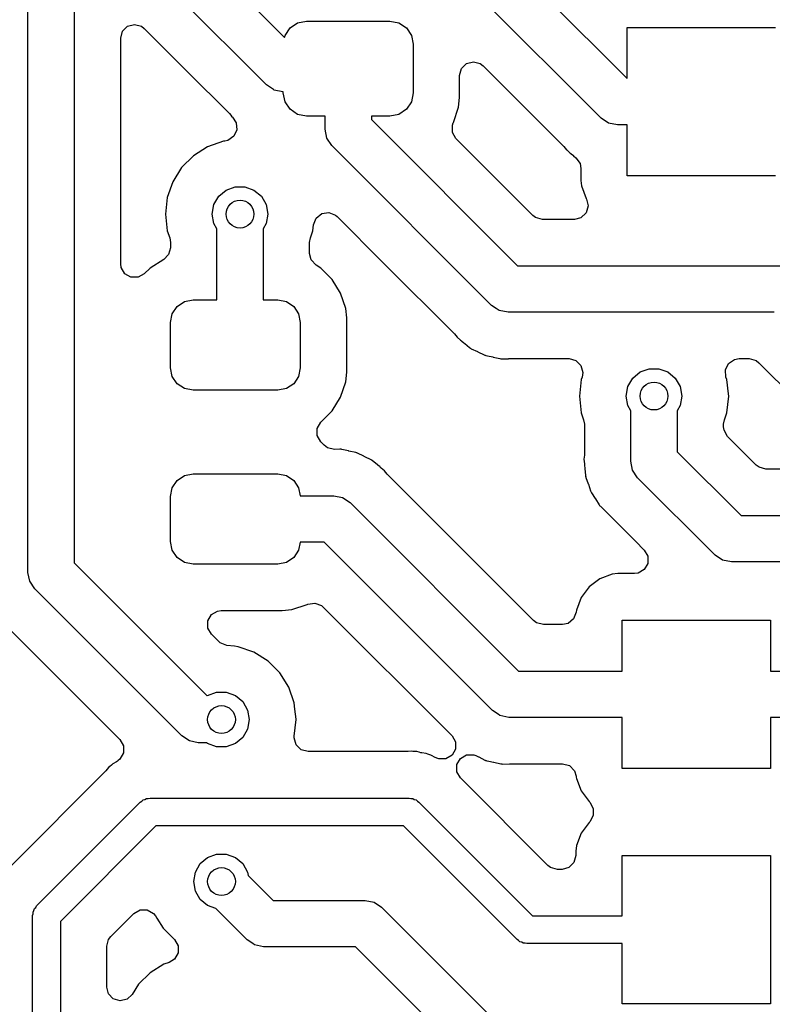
# Model space of a CAD drawing. Extents: x 44 to 146, y -87 to -25.
# Tile 35 of 40: x 108.42 to 116.54, y -46.32 to -35.7. Entities that reach past the tile are written whole.
import ezdxf

# ---------------------------------------------------------------- set-up
doc = ezdxf.new("R2010")
doc.units = 0
doc.layers.add('BLACK', color=7, linetype='CONTINUOUS')

msp = doc.modelspace()

# ---------------------------------------------------------------- linework, layer by layer
at = {"layer": 'BLACK', "linetype": 'CONTINUOUS'}
for p, q in [((108.5128, -41.6628), (108.5128, -29.9872)), ((109.0128, -30.090754), (109.0128, -41.559246)), ((112.865077, -34.228723), (114.974354, -36.338)), ((114.694023, -36.764777), (112.655427, -34.726181)), ((110.486, -35.100846), (111.281293, -35.89614)), ((111.08532, -36.407273), (110.059223, -35.381177)), ((109.533262, -35.828285), (109.5878, -35.773747)), ((109.5878, -35.773747), (109.6623, -35.753785)), ((109.6623, -35.753785), (109.7368, -35.773747)), ((109.7368, -35.773747), (109.767658, -35.797425)), ((111.340223, -35.791223), (111.421329, -35.73703)), ((111.421329, -35.73703), (111.517, -35.718)), ((111.517, -35.718), (112.417, -35.718)), ((112.417, -35.718), (112.512671, -35.73703)), ((112.512671, -35.73703), (112.593777, -35.791223)), ((109.5133, -35.902785), (109.533262, -35.828285)), ((109.767658, -35.797425), (110.226976, -36.256744)), ((111.281293, -35.89614), (111.28603, -35.872329)), ((111.28603, -35.872329), (111.340223, -35.791223)), ((112.593777, -35.791223), (112.64797, -35.872329)), ((112.64797, -35.872329), (112.667, -35.968)), ((114.977, -36.338), (114.977, -35.788)), ((114.977, -35.788), (116.577, -35.788)), ((109.5133, -38.336954), (109.5133, -35.902785)), ((112.667, -35.968), (112.667, -36.493)), ((113.187461, -36.231285), (113.241998, -36.176747)), ((113.241998, -36.176747), (113.316498, -36.156784)), ((113.316498, -36.156784), (113.390998, -36.176746)), ((113.390998, -36.176746), (113.421858, -36.200425)), ((113.421858, -36.200425), (114.293781, -37.072348)), ((110.226976, -36.256744), (110.685082, -36.71485)), ((113.167499, -36.305782), (113.187461, -36.231285)), ((113.1675, -36.543009), (113.167499, -36.305782)), ((111.085323, -36.407277), (111.08532, -36.407273)), ((111.160942, -36.457804), (111.085323, -36.407277)), ((114.974354, -36.338), (114.977, -36.338)), ((111.166429, -36.46147), (111.160942, -36.457804)), ((111.2621, -36.480501), (111.166429, -36.46147)), ((111.262105, -36.4805), (111.2621, -36.480501)), ((111.267, -36.4805), (111.262105, -36.4805)), ((111.267, -36.493), (111.267, -36.4805)), ((111.28603, -36.588671), (111.267, -36.493)), ((112.667, -36.493), (112.64797, -36.588671)), ((111.340223, -36.669777), (111.28603, -36.588671)), ((112.64797, -36.588671), (112.593777, -36.669777)), ((113.156999, -36.645797), (113.1675, -36.543009)), ((110.685082, -36.71485), (110.699236, -36.731228)), ((110.699236, -36.731228), (110.71249, -36.74903)), ((111.421329, -36.72397), (111.340223, -36.669777)), ((111.517, -36.743), (111.421329, -36.72397)), ((112.512671, -36.72397), (112.417, -36.743)), ((112.593777, -36.669777), (112.512671, -36.72397)), ((113.101814, -36.812334), (113.156999, -36.645797)), ((110.71249, -36.74903), (110.714556, -36.750763)), ((110.714556, -36.750763), (110.715798, -36.752538)), ((110.715798, -36.752538), (110.718446, -36.755344)), ((110.718446, -36.755344), (110.718035, -36.755731)), ((110.718035, -36.755731), (110.758798, -36.813939)), ((110.758798, -36.813939), (110.765525, -36.890773)), ((111.717, -36.743), (111.517, -36.743)), ((111.717, -36.8846), (111.717, -36.743)), ((112.417, -36.743), (112.217, -36.743)), ((112.217, -36.743), (112.217, -36.781046)), ((112.217, -36.781046), (113.793953, -38.358)), ((113.090684, -36.841557), (113.099568, -36.817148)), ((113.090684, -36.918685), (113.090684, -36.841557)), ((113.099568, -36.817148), (113.101804, -36.812349)), ((113.101804, -36.812349), (113.101814, -36.812334)), ((114.775129, -36.81897), (114.694023, -36.764777)), ((114.8708, -36.838), (114.775129, -36.81897)), ((114.977, -36.838), (114.8708, -36.838)), ((114.977, -37.388), (114.977, -36.838)), ((110.765525, -36.890773), (110.732934, -36.960677)), ((111.73603, -36.980271), (111.717, -36.8846)), ((113.129248, -36.98548), (113.090684, -36.918685)), ((110.620747, -37.014631), (110.450477, -37.074211)), ((110.620752, -37.01463), (110.620747, -37.014631)), ((110.635476, -37.012971), (110.620752, -37.01463)), ((110.669757, -37.00492), (110.635476, -37.012971)), ((110.732934, -36.960677), (110.669757, -37.00492)), ((111.790223, -37.061377), (111.73603, -36.980271)), ((113.957626, -37.813859), (113.129248, -36.98548)), ((110.450477, -37.074211), (110.297738, -37.170184)), ((113.51362, -38.784773), (111.790223, -37.061377)), ((114.293781, -37.072348), (114.307938, -37.08873)), ((114.307938, -37.08873), (114.321187, -37.106527)), ((114.321187, -37.106527), (114.321189, -37.106529)), ((114.321189, -37.106529), (114.32119, -37.10653)), ((114.32119, -37.10653), (114.327044, -37.111442)), ((114.327044, -37.111442), (114.3583, -37.137669)), ((114.3583, -37.137669), (114.367883, -37.14645)), ((114.367883, -37.14645), (114.371023, -37.14959)), ((114.371023, -37.14959), (114.395049, -37.168587)), ((110.297738, -37.170184), (110.170184, -37.297738)), ((114.395049, -37.168587), (114.39841, -37.171325)), ((114.39841, -37.171325), (114.423275, -37.19219)), ((114.423275, -37.19219), (114.467514, -37.255368)), ((114.467514, -37.255368), (114.4765, -37.306329)), ((110.170184, -37.297738), (110.074211, -37.450477)), ((114.4765, -37.306329), (114.4765, -37.435863)), ((110.074211, -37.450477), (110.014631, -37.620747)), ((114.4765, -37.435863), (114.476502, -37.435888)), ((114.476502, -37.435888), (114.482908, -37.495478)), ((116.577, -37.388), (114.977, -37.388)), ((110.570187, -37.607164), (110.65, -37.540192)), ((110.65, -37.540192), (110.747906, -37.504558)), ((110.747906, -37.504558), (110.852094, -37.504558)), ((110.852094, -37.504558), (110.95, -37.540192)), ((110.95, -37.540192), (111.029813, -37.607164)), ((114.482908, -37.495478), (114.482909, -37.495484)), ((114.482909, -37.495484), (114.533203, -37.630329)), ((110.014631, -37.620747), (109.994435, -37.799998)), ((110.518092, -37.697394), (110.570187, -37.607164)), ((111.029813, -37.607164), (111.081908, -37.697394)), ((114.533203, -37.630329), (114.536895, -37.637091)), ((114.536895, -37.637091), (114.555079, -37.712045)), ((110.5, -37.8), (110.518092, -37.697394)), ((111.081908, -37.697394), (111.1, -37.8)), ((111.62092, -37.842011), (111.681221, -37.793922)), ((111.681221, -37.793922), (111.757488, -37.782427)), ((111.757488, -37.782427), (111.829284, -37.810605)), ((114.53335, -37.786049), (114.47753, -37.839274)), ((114.555079, -37.712045), (114.53335, -37.786049)), ((109.994435, -37.799998), (109.994435, -37.800001)), ((109.994435, -37.800001), (110.014631, -37.979253)), ((110.518092, -37.902606), (110.5, -37.8)), ((110.55, -37.957871), (110.518092, -37.902606)), ((111.081908, -37.902606), (111.05, -37.957871)), ((111.1, -37.8), (111.081908, -37.902606)), ((111.592742, -37.913806), (111.62092, -37.842011)), ((111.829284, -37.810605), (111.846158, -37.825125)), ((111.846158, -37.825125), (112.349218, -38.328185)), ((113.988485, -37.837538), (113.957626, -37.813859)), ((114.062985, -37.8575), (113.988485, -37.837538)), ((114.406121, -37.8575), (114.062985, -37.8575)), ((114.47753, -37.839274), (114.406121, -37.8575)), ((110.014631, -37.979253), (110.014632, -37.979256)), ((110.014632, -37.979256), (110.041139, -38.055009)), ((110.55, -38.725), (110.55, -37.957871)), ((111.05, -37.957871), (111.05, -38.725)), ((111.573357, -38.01358), (111.585368, -37.979255)), ((111.585368, -37.979255), (111.592742, -37.913806)), ((110.041139, -38.055009), (110.0495, -38.104219)), ((110.0495, -38.104219), (110.0495, -38.161805)), ((111.5505, -38.104219), (111.558861, -38.055009)), ((111.5505, -38.223487), (111.5505, -38.104219)), ((111.558861, -38.055009), (111.573357, -38.01358)), ((110.0495, -38.161805), (110.029538, -38.236305)), ((111.56835, -38.294202), (111.5505, -38.223487)), ((109.978722, -38.288621), (109.828999, -38.380972)), ((110.029538, -38.236305), (109.978722, -38.288621)), ((111.621277, -38.350302), (111.56835, -38.294202)), ((112.349218, -38.328185), (113.113381, -39.092348)), ((109.518377, -38.375518), (109.5133, -38.336954)), ((109.556941, -38.442313), (109.518377, -38.375518)), ((109.828997, -38.380974), (109.767656, -38.442314)), ((109.828999, -38.380972), (109.828997, -38.380973)), ((109.828997, -38.380973), (109.828997, -38.380974)), ((111.671003, -38.380974), (111.621277, -38.350302)), ((111.794026, -38.503997), (111.671003, -38.380974)), ((113.793953, -38.358), (116.6632, -38.358)), ((109.623736, -38.480877), (109.556941, -38.442313)), ((109.700864, -38.480877), (109.623736, -38.480877)), ((109.767656, -38.442314), (109.700864, -38.480877)), ((111.885362, -38.652075), (111.794026, -38.503997)), ((110.121393, -38.796393), (110.200471, -38.743554)), ((110.200471, -38.743554), (110.29375, -38.725)), ((110.29375, -38.725), (110.55, -38.725)), ((111.05, -38.725), (111.20625, -38.725)), ((111.20625, -38.725), (111.299529, -38.743554)), ((111.299529, -38.743554), (111.378607, -38.796393)), ((111.940087, -38.817225), (111.885362, -38.652075)), ((110.068554, -38.875471), (110.121393, -38.796393)), ((111.378607, -38.796393), (111.431446, -38.875471)), ((111.9505, -38.919152), (111.940087, -38.817225)), ((113.513623, -38.784777), (113.51362, -38.784773)), ((113.56399, -38.818431), (113.513623, -38.784777)), ((113.594729, -38.83897), (113.56399, -38.818431)), ((113.6904, -38.858001), (113.594729, -38.83897)), ((113.690405, -38.858), (113.6904, -38.858001)), ((116.559646, -38.858), (113.690405, -38.858)), ((110.05, -38.96875), (110.068554, -38.875471)), ((111.431446, -38.875471), (111.45, -38.96875)), ((111.9505, -39.505848), (111.9505, -38.919152)), ((110.05, -39.45625), (110.05, -38.96875)), ((111.45, -38.96875), (111.45, -39.45625)), ((113.113381, -39.092348), (113.127538, -39.10873)), ((113.127538, -39.10873), (113.140787, -39.126527)), ((113.140787, -39.126527), (113.140789, -39.126529)), ((113.140789, -39.126529), (113.1779, -39.157669)), ((113.1779, -39.157669), (113.187483, -39.16645)), ((113.187483, -39.16645), (113.190624, -39.169591)), ((113.190624, -39.169591), (113.214688, -39.188618)), ((113.214688, -39.188618), (113.217992, -39.19131)), ((113.217992, -39.19131), (113.223461, -39.195899)), ((113.223461, -39.195899), (113.275186, -39.239303)), ((113.275186, -39.239303), (113.282433, -39.244069)), ((113.282433, -39.244069), (113.282269, -39.244317)), ((113.282269, -39.244317), (113.286183, -39.24681)), ((113.286183, -39.24681), (113.28634, -39.246557)), ((113.28634, -39.246557), (113.293719, -39.251108)), ((113.293719, -39.251108), (113.293723, -39.251111)), ((113.293723, -39.251111), (113.361456, -39.282695)), ((113.361456, -39.282695), (113.365238, -39.284527)), ((113.365238, -39.284527), (113.431967, -39.31804)), ((113.431967, -39.31804), (113.440122, -39.321008)), ((113.440122, -39.321008), (113.440019, -39.321289)), ((113.440019, -39.321289), (113.444396, -39.32281)), ((113.444396, -39.32281), (113.44449, -39.322527)), ((113.44449, -39.322527), (113.452725, -39.325255)), ((113.452725, -39.325255), (113.452728, -39.325257)), ((113.452728, -39.325257), (113.45273, -39.325257)), ((113.45273, -39.325257), (113.452732, -39.325258)), ((113.452732, -39.325258), (113.467635, -39.328335)), ((113.467635, -39.328335), (113.525863, -39.340357)), ((113.525863, -39.340357), (113.52999, -39.341271)), ((113.52999, -39.341271), (113.602679, -39.3585)), ((113.602679, -39.3585), (113.602687, -39.3585)), ((113.602687, -39.3585), (113.611297, -39.359507)), ((113.611297, -39.359507), (113.611262, -39.359803)), ((113.611262, -39.359803), (113.615867, -39.360274)), ((113.615867, -39.360274), (113.615893, -39.359977)), ((113.615893, -39.359977), (113.624536, -39.360732)), ((113.624536, -39.360732), (113.624545, -39.360734)), ((113.624545, -39.360734), (113.696962, -39.358626)), ((113.696962, -39.358626), (113.699154, -39.358563)), ((113.699154, -39.358563), (113.703487, -39.3585)), ((113.703487, -39.3585), (114.348303, -39.3585)), ((114.348303, -39.3585), (114.422803, -39.378462)), ((114.422803, -39.378462), (114.477341, -39.433)), ((116.06916, -39.410308), (116.132887, -39.366861)), ((116.132887, -39.366861), (116.182097, -39.3585)), ((116.182097, -39.3585), (116.290614, -39.3585)), ((116.290614, -39.3585), (116.365114, -39.378462)), ((116.365114, -39.378462), (116.395973, -39.402141)), ((110.068554, -39.549529), (110.05, -39.45625)), ((111.45, -39.45625), (111.431446, -39.549529)), ((114.477341, -39.433), (114.497303, -39.5075)), ((115.1152, -39.502192), (115.213106, -39.466558)), ((115.213106, -39.466558), (115.317294, -39.466558)), ((115.317294, -39.466558), (115.4152, -39.502192)), ((116.035695, -39.479798), (116.06916, -39.410308)), ((116.041458, -39.55671), (116.035695, -39.479798)), ((116.395973, -39.402141), (116.888259, -39.894426)), ((110.121393, -39.628607), (110.068554, -39.549529)), ((111.431446, -39.549529), (111.378607, -39.628607)), ((111.940087, -39.607775), (111.9505, -39.505848)), ((114.479831, -39.582746), (114.459635, -39.761998)), ((114.479832, -39.582743), (114.479831, -39.582746)), ((114.488942, -39.55671), (114.479832, -39.582743)), ((114.497303, -39.5075), (114.488942, -39.55671)), ((114.983292, -39.659394), (115.035387, -39.569164)), ((115.035387, -39.569164), (115.1152, -39.502192)), ((115.4152, -39.502192), (115.495013, -39.569164)), ((115.495013, -39.569164), (115.547108, -39.659394)), ((116.050187, -39.581658), (116.041458, -39.55671)), ((116.050567, -39.582743), (116.050187, -39.581658)), ((116.050568, -39.582746), (116.050567, -39.582743)), ((116.068241, -39.739602), (116.050568, -39.582746)), ((110.200471, -39.681446), (110.121393, -39.628607)), ((110.29375, -39.7), (110.200471, -39.681446)), ((111.20625, -39.7), (110.29375, -39.7)), ((111.299529, -39.681446), (111.20625, -39.7)), ((111.378607, -39.628607), (111.299529, -39.681446)), ((111.885362, -39.772925), (111.940087, -39.607775)), ((114.9652, -39.762), (114.983292, -39.659394)), ((115.547108, -39.659394), (115.5652, -39.762)), ((111.794026, -39.921003), (111.885362, -39.772925)), ((114.459635, -39.761998), (114.459635, -39.762001)), ((114.459635, -39.762001), (114.479831, -39.941253)), ((114.983292, -39.864606), (114.9652, -39.762)), ((115.5652, -39.762), (115.547108, -39.864606)), ((116.050568, -39.941255), (116.070765, -39.762)), ((116.070765, -39.762), (116.068241, -39.739602)), ((111.671003, -40.044026), (111.794026, -39.921003)), ((115.0152, -39.919871), (114.983292, -39.864606)), ((115.0152, -40.4652), (115.0152, -39.919871)), ((115.547108, -39.864606), (115.5152, -39.919871)), ((115.5152, -39.919871), (115.5152, -40.361646)), ((114.479831, -39.941253), (114.479832, -39.941256)), ((114.479832, -39.941256), (114.506339, -40.017009)), ((114.506339, -40.017009), (114.5147, -40.066219)), ((116.0157, -40.066219), (116.024061, -40.017009)), ((116.024061, -40.017009), (116.038299, -39.976317)), ((116.038299, -39.976317), (116.050568, -39.941255)), ((111.631823, -40.111435), (111.670387, -40.04464)), ((111.631823, -40.188563), (111.631823, -40.111435)), ((111.670387, -40.04464), (111.670997, -40.044029)), ((111.670997, -40.044029), (111.671003, -40.044026)), ((114.5147, -40.066219), (114.5147, -40.399672)), ((116.0157, -40.092614), (116.0157, -40.066219)), ((116.020777, -40.131178), (116.0157, -40.092614)), ((116.059341, -40.197973), (116.020777, -40.131178)), ((111.670387, -40.255358), (111.631823, -40.188563)), ((116.367226, -40.505859), (116.059341, -40.197973)), ((111.70792, -40.292891), (111.670387, -40.255358)), ((111.742562, -40.318681), (111.70792, -40.292891)), ((111.817611, -40.336469), (111.742562, -40.318681)), ((111.876154, -40.334766), (111.817611, -40.336469)), ((111.876156, -40.334766), (111.876154, -40.334766)), ((111.876157, -40.334766), (111.876156, -40.334766)), ((111.884808, -40.335523), (111.876157, -40.334766)), ((111.884833, -40.335225), (111.884808, -40.335523)), ((111.889435, -40.335696), (111.884833, -40.335225)), ((111.889401, -40.335992), (111.889435, -40.335696)), ((111.898018, -40.336999), (111.889401, -40.335992)), ((111.970619, -40.354205), (111.898018, -40.336999)), ((111.974847, -40.355142), (111.970619, -40.354205)), ((112.047969, -40.370241), (111.974847, -40.355142)), ((112.056213, -40.372973), (112.047969, -40.370241)), ((112.056306, -40.37269), (112.056213, -40.372973)), ((112.060686, -40.374213), (112.056306, -40.37269)), ((112.060584, -40.374494), (112.060686, -40.374213)), ((112.068733, -40.37746), (112.060584, -40.374494)), ((112.135438, -40.41096), (112.068733, -40.37746)), ((112.139308, -40.412834), (112.135438, -40.41096)), ((112.153693, -40.419542), (112.139308, -40.412834)), ((112.206975, -40.444387), (112.153693, -40.419542)), ((112.214357, -40.448941), (112.206975, -40.444387)), ((112.214512, -40.448688), (112.214357, -40.448941)), ((112.218427, -40.451182), (112.214512, -40.448688)), ((112.218265, -40.45143), (112.218427, -40.451182)), ((112.225516, -40.456199), (112.218265, -40.45143)), ((114.513127, -40.421267), (114.509911, -40.443221)), ((114.509911, -40.443221), (114.514133, -40.491483)), ((114.5147, -40.399672), (114.513127, -40.421267)), ((115.5152, -40.361646), (116.203553, -41.05)), ((112.28268, -40.504166), (112.225516, -40.456199)), ((112.286042, -40.506905), (112.28268, -40.504166)), ((112.310077, -40.525909), (112.286042, -40.506905)), ((112.313222, -40.529054), (112.310077, -40.525909)), ((112.322805, -40.537835), (112.313222, -40.529054)), ((112.35991, -40.56897), (112.322805, -40.537835)), ((114.514133, -40.491483), (114.5147, -40.504468)), ((114.5147, -40.508909), (114.514699, -40.508909)), ((114.514699, -40.508909), (114.518255, -40.539331)), ((114.5147, -40.504468), (114.5147, -40.508909)), ((114.518255, -40.539331), (114.518695, -40.543638)), ((114.518695, -40.543638), (114.5252, -40.617998)), ((115.03423, -40.560871), (115.0152, -40.4652)), ((116.398085, -40.529538), (116.367226, -40.505859)), ((116.472585, -40.5495), (116.398085, -40.529538)), ((116.801848, -40.5495), (116.472585, -40.5495)), ((110.121393, -40.671393), (110.200471, -40.618554)), ((110.200471, -40.618554), (110.29375, -40.6)), ((110.29375, -40.6), (111.20625, -40.6)), ((111.20625, -40.6), (111.299529, -40.618554)), ((111.299529, -40.618554), (111.378607, -40.671393)), ((112.359914, -40.568974), (112.35991, -40.56897)), ((112.373156, -40.586762), (112.359914, -40.568974)), ((112.387314, -40.603146), (112.373156, -40.586762)), ((113.193848, -41.409681), (112.387314, -40.603146)), ((114.5252, -40.617998), (114.526954, -40.626488)), ((114.526954, -40.626488), (114.526665, -40.626547)), ((114.526665, -40.626547), (114.527671, -40.631088)), ((114.527671, -40.631088), (114.52796, -40.63102)), ((114.52796, -40.63102), (114.529959, -40.639458)), ((114.529959, -40.639458), (114.55548, -40.709577)), ((115.088423, -40.641977), (115.03423, -40.560871)), ((115.92322, -41.476773), (115.088423, -40.641977)), ((110.05, -40.84375), (110.068554, -40.750471)), ((110.068554, -40.750471), (110.121393, -40.671393)), ((111.378607, -40.671393), (111.431446, -40.750471)), ((111.431446, -40.750471), (111.448757, -40.8375)), ((114.55548, -40.709577), (114.556901, -40.713666)), ((114.556901, -40.713666), (114.580385, -40.784533)), ((110.05, -41.33125), (110.05, -40.84375)), ((111.448757, -40.8375), (111.8103, -40.8375)), ((111.8103, -40.8375), (111.905971, -40.85653)), ((111.905971, -40.85653), (111.987077, -40.910723)), ((114.580385, -40.784533), (114.584052, -40.792397)), ((114.584052, -40.792397), (114.583784, -40.792521)), ((114.583784, -40.792521), (114.585803, -40.796693)), ((114.585803, -40.796693), (114.586067, -40.796561)), ((114.586067, -40.796561), (114.589961, -40.804315)), ((114.589961, -40.804315), (114.630972, -40.866669)), ((114.630972, -40.866669), (114.6333, -40.870323)), ((114.6333, -40.870323), (114.67249, -40.933859)), ((111.987077, -40.910723), (113.803153, -42.7268)), ((114.67249, -40.933859), (114.677872, -40.940666)), ((114.677872, -40.940666), (114.677639, -40.940849)), ((114.677639, -40.940849), (114.680568, -40.944445)), ((114.680568, -40.944445), (114.680797, -40.944254)), ((114.680797, -40.944254), (114.686373, -40.950899)), ((114.686373, -40.950899), (114.740626, -41.002084)), ((114.740626, -41.002084), (114.743736, -41.005104)), ((114.743736, -41.005104), (115.066517, -41.327885)), ((116.203553, -41.05), (116.8777, -41.05)), ((110.068554, -41.424529), (110.05, -41.33125)), ((111.448757, -41.3375), (111.431446, -41.424529)), ((111.706746, -41.3375), (111.448757, -41.3375)), ((113.52282, -43.153573), (111.706746, -41.3375)), ((115.066517, -41.327885), (115.160574, -41.421941)), ((110.121393, -41.503607), (110.068554, -41.424529)), ((110.200471, -41.556446), (110.121393, -41.503607)), ((111.378607, -41.503607), (111.299529, -41.556446)), ((111.431446, -41.424529), (111.378607, -41.503607)), ((113.966826, -42.182659), (113.193848, -41.409681)), ((115.160574, -41.421941), (115.199138, -41.488736)), ((115.199138, -41.488736), (115.199138, -41.565864)), ((115.923223, -41.476777), (115.92322, -41.476773)), ((116.004329, -41.53097), (115.923223, -41.476777)), ((109.0128, -41.559246), (110.446599, -42.993045)), ((110.29375, -41.575), (110.200471, -41.556446)), ((111.20625, -41.575), (110.29375, -41.575)), ((111.299529, -41.556446), (111.20625, -41.575)), ((115.199138, -41.565864), (115.160574, -41.632659)), ((116.1, -41.55), (116.004329, -41.53097)), ((116.774146, -41.55), (116.1, -41.55)), ((108.53183, -41.758471), (108.5128, -41.6628)), ((114.814915, -41.682709), (114.68007, -41.733002)), ((114.814921, -41.682708), (114.814915, -41.682709)), ((114.874511, -41.676302), (114.814921, -41.682708)), ((114.874536, -41.6763), (114.874511, -41.676302)), ((115.055216, -41.6763), (114.874536, -41.6763)), ((115.093779, -41.671223), (115.055216, -41.6763)), ((115.160574, -41.632659), (115.093779, -41.671223)), ((108.586023, -41.839577), (108.53183, -41.758471)), ((114.564852, -41.819255), (114.478604, -41.934466)), ((114.564855, -41.819252), (114.564852, -41.819255)), ((114.680066, -41.733004), (114.564855, -41.819252)), ((114.68007, -41.733002), (114.680066, -41.733004)), ((110.173223, -43.426777), (108.586023, -41.839577)), ((114.478602, -41.93447), (114.428308, -42.069317)), ((114.478604, -41.934466), (114.478602, -41.93447)), ((111.357775, -42.065087), (111.522925, -42.010362)), ((111.522925, -42.010362), (111.52294, -42.010352)), ((111.52294, -42.010352), (111.529892, -42.007112)), ((111.529892, -42.007112), (111.605849, -41.993718)), ((111.605849, -41.993718), (111.678326, -42.020096)), ((111.678326, -42.020096), (111.698224, -42.036792)), ((111.698224, -42.036792), (113.086408, -43.424975)), ((110.452662, -42.185936), (110.491226, -42.119141)), ((110.491226, -42.119141), (110.558021, -42.080577)), ((110.558021, -42.080577), (110.596585, -42.0755)), ((110.596585, -42.0755), (111.255844, -42.0755)), ((111.255844, -42.0755), (111.255848, -42.0755)), ((111.255848, -42.0755), (111.357775, -42.065087)), ((114.425738, -42.093227), (114.397927, -42.165167)), ((114.428308, -42.069317), (114.425738, -42.093227)), ((108.241352, -42.20272), (109.504547, -43.465915)), ((110.452662, -42.263064), (110.452662, -42.185936)), ((113.997685, -42.206338), (113.966826, -42.182659)), ((114.072185, -42.2263), (113.997685, -42.206338)), ((114.277592, -42.2263), (114.072185, -42.2263)), ((114.337872, -42.213562), (114.277592, -42.2263)), ((114.397927, -42.165167), (114.337872, -42.213562)), ((114.9224, -42.7268), (114.9224, -42.1768)), ((114.9224, -42.1768), (116.5224, -42.1768)), ((116.5224, -42.1768), (116.5224, -42.7268)), ((110.491226, -42.329859), (110.452662, -42.263064)), ((110.569671, -42.408304), (110.491226, -42.329859)), ((110.58655, -42.422829), (110.569671, -42.408304)), ((110.658346, -42.451008), (110.58655, -42.422829)), ((110.741572, -42.460386), (110.658346, -42.451008)), ((110.779255, -42.464632), (110.741572, -42.460386)), ((110.949522, -42.524211), (110.779255, -42.464632)), ((111.102262, -42.620184), (110.949522, -42.524211)), ((111.229816, -42.747738), (111.102262, -42.620184)), ((111.325789, -42.900478), (111.229816, -42.747738)), ((113.803153, -42.7268), (114.9224, -42.7268)), ((116.5224, -42.7268), (116.7638, -42.7268)), ((110.446599, -42.993045), (110.45, -42.990192)), ((110.45, -42.990192), (110.547906, -42.954558)), ((110.547906, -42.954558), (110.652094, -42.954558)), ((110.652094, -42.954558), (110.75, -42.990192)), ((110.75, -42.990192), (110.829813, -43.057164)), ((111.385368, -43.070745), (111.325789, -42.900478)), ((110.829813, -43.057164), (110.881908, -43.147394)), ((111.392836, -43.137025), (111.385368, -43.070745)), ((110.881908, -43.147394), (110.9, -43.25)), ((111.405242, -43.247136), (111.392836, -43.137025)), ((113.522823, -43.153577), (113.52282, -43.153573)), ((113.58252, -43.193465), (113.522823, -43.153577)), ((113.603929, -43.20777), (113.58252, -43.193465)), ((113.6996, -43.226801), (113.603929, -43.20777)), ((110.9, -43.25), (110.881908, -43.352606)), ((111.385368, -43.429255), (111.405565, -43.25)), ((111.405565, -43.25), (111.405242, -43.247136)), ((113.699605, -43.2268), (113.6996, -43.226801)), ((114.9224, -43.2268), (113.699605, -43.2268)), ((114.9224, -43.7768), (114.9224, -43.2268)), ((116.660246, -43.2268), (116.5224, -43.2268)), ((116.5224, -43.2268), (116.5224, -43.7768)), ((110.881908, -43.352606), (110.829813, -43.442836)), ((113.086408, -43.424975), (113.124972, -43.49177)), ((109.504547, -43.465915), (109.543111, -43.53271)), ((110.254329, -43.48097), (110.173223, -43.426777)), ((110.35, -43.500001), (110.254329, -43.48097)), ((110.350005, -43.5), (110.35, -43.500001)), ((110.438311, -43.5), (110.350005, -43.5)), ((110.45, -43.509808), (110.438311, -43.5)), ((110.547906, -43.545442), (110.45, -43.509808)), ((110.75, -43.509808), (110.652094, -43.545442)), ((110.829813, -43.442836), (110.75, -43.509808)), ((111.384277, -43.4473), (111.385214, -43.430617)), ((111.404239, -43.5218), (111.384277, -43.4473)), ((111.385214, -43.430617), (111.385367, -43.429257)), ((111.385367, -43.429257), (111.385368, -43.429255)), ((111.458777, -43.576338), (111.404239, -43.5218)), ((113.124972, -43.49177), (113.124972, -43.568898)), ((109.543111, -43.609838), (109.504547, -43.676633)), ((109.543111, -43.53271), (109.543111, -43.609838)), ((110.652094, -43.545442), (110.547906, -43.545442)), ((111.533277, -43.5963), (111.458777, -43.576338)), ((112.585892, -43.5963), (111.533277, -43.5963)), ((112.599914, -43.595639), (112.585892, -43.5963)), ((112.612333, -43.594465), (112.599914, -43.595639)), ((112.644195, -43.591453), (112.612333, -43.594465)), ((112.644196, -43.591453), (112.644195, -43.591453)), ((112.663211, -43.594465), (112.644196, -43.591453)), ((112.686522, -43.5963), (112.663211, -43.594465)), ((112.705775, -43.5963), (112.686522, -43.5963)), ((112.705777, -43.5963), (112.705775, -43.5963)), ((112.732263, -43.6031), (112.705777, -43.5963)), ((112.748866, -43.607363), (112.732263, -43.6031)), ((112.762607, -43.610208), (112.748866, -43.607363)), ((112.806521, -43.617164), (112.762607, -43.610208)), ((112.806523, -43.617164), (112.806521, -43.617164)), ((112.806526, -43.617165), (112.806523, -43.617164)), ((112.824198, -43.624812), (112.806526, -43.617165)), ((112.846304, -43.63238), (112.824198, -43.624812)), ((112.859204, -43.635693), (112.846304, -43.63238)), ((112.864969, -43.637173), (112.859204, -43.635693)), ((112.864973, -43.637175), (112.864969, -43.637173)), ((112.903946, -43.658601), (112.864973, -43.637175)), ((113.086408, -43.635693), (113.019613, -43.674257)), ((113.124972, -43.568898), (113.086408, -43.635693)), ((113.176682, -43.669218), (113.243477, -43.630654)), ((113.243477, -43.630654), (113.320605, -43.630654)), ((113.320605, -43.630654), (113.34501, -43.639537)), ((109.414111, -43.742341), (109.396344, -43.757516)), ((109.427732, -43.728721), (109.414111, -43.742341)), ((109.427737, -43.728717), (109.427732, -43.728721)), ((109.466021, -43.706074), (109.427737, -43.728717)), ((109.477744, -43.698373), (109.466021, -43.706074)), ((109.486764, -43.69182), (109.477744, -43.698373)), ((109.504547, -43.676633), (109.486764, -43.69182)), ((112.916566, -43.664783), (112.903946, -43.658601)), ((112.921887, -43.667085), (112.916566, -43.664783)), ((112.942485, -43.674257), (112.921887, -43.667085)), ((113.019613, -43.674257), (112.942485, -43.674257)), ((113.138118, -43.736013), (113.176682, -43.669218)), ((113.138118, -43.813141), (113.138118, -43.736013)), ((113.34501, -43.639537), (113.370586, -43.651463)), ((113.370586, -43.651463), (113.374471, -43.653344)), ((113.374471, -43.653344), (113.441167, -43.68684)), ((113.441167, -43.68684), (113.441171, -43.686841)), ((113.441171, -43.686841), (113.449317, -43.689806)), ((113.449317, -43.689806), (113.449214, -43.690087)), ((113.449214, -43.690087), (113.453595, -43.69161)), ((113.453595, -43.69161), (113.453689, -43.691327)), ((113.453689, -43.691327), (113.461924, -43.694055)), ((113.461924, -43.694055), (113.461927, -43.694057)), ((113.461927, -43.694057), (113.461929, -43.694057)), ((113.461929, -43.694057), (113.461931, -43.694058)), ((113.461931, -43.694058), (113.48283, -43.698373)), ((113.48283, -43.698373), (113.535067, -43.709158)), ((113.535067, -43.709158), (113.539208, -43.710076)), ((113.539208, -43.710076), (113.611879, -43.7273)), ((113.611879, -43.7273), (113.611881, -43.7273)), ((113.611881, -43.7273), (113.611885, -43.727301)), ((113.611885, -43.727301), (113.620498, -43.728308)), ((113.620498, -43.728308), (113.620463, -43.728603)), ((113.620463, -43.728603), (113.625067, -43.729074)), ((113.625067, -43.729074), (113.625093, -43.728777)), ((113.625093, -43.728777), (113.633736, -43.729532)), ((113.633736, -43.729532), (113.633745, -43.729534)), ((113.633745, -43.729534), (113.706162, -43.727426)), ((113.706162, -43.727426), (113.708354, -43.727363)), ((113.708354, -43.727363), (113.712687, -43.7273)), ((113.712687, -43.7273), (114.277593, -43.7273)), ((114.277593, -43.7273), (114.352093, -43.747262)), ((109.342968, -43.813484), (108.334135, -44.822317)), ((109.352413, -43.803105), (109.342968, -43.813484)), ((109.380763, -43.768837), (109.352413, -43.803105)), ((109.396344, -43.757516), (109.380763, -43.768837)), ((113.176682, -43.879936), (113.138118, -43.813141)), ((114.352093, -43.747262), (114.406631, -43.8018)), ((114.406631, -43.8018), (114.425738, -43.860371)), ((116.5224, -43.7768), (114.9224, -43.7768)), ((114.119405, -44.822659), (113.176682, -43.879936)), ((114.425738, -43.860371), (114.426964, -43.871767)), ((114.426964, -43.871767), (114.428309, -43.884285)), ((114.428309, -43.884285), (114.478602, -44.019129)), ((114.478602, -44.019129), (114.478604, -44.019133)), ((114.478604, -44.019133), (114.564852, -44.134344)), ((108.605934, -45.258334), (109.723534, -44.140734)), ((109.723534, -44.140734), (109.740635, -44.13086)), ((109.740635, -44.13086), (109.7546, -44.116896)), ((109.7546, -44.116896), (109.773674, -44.111784)), ((109.773674, -44.111784), (109.790777, -44.101911)), ((109.790777, -44.101911), (109.810525, -44.101911)), ((109.810525, -44.101911), (109.8296, -44.0968)), ((109.8296, -44.0968), (112.6236, -44.0968)), ((112.6236, -44.0968), (112.642675, -44.101911)), ((112.642675, -44.101911), (112.662423, -44.101911)), ((112.662423, -44.101911), (112.679525, -44.111784)), ((112.679525, -44.111784), (112.6986, -44.116896)), ((112.6986, -44.116896), (112.712564, -44.13086)), ((112.712564, -44.13086), (112.729666, -44.140734)), ((112.729666, -44.140734), (113.955732, -45.3668)), ((114.564852, -44.134344), (114.571949, -44.141441)), ((114.571949, -44.141441), (114.610513, -44.208236)), ((114.610513, -44.208236), (114.610513, -44.285364)), ((114.564852, -44.359255), (114.478604, -44.474466)), ((114.571949, -44.352159), (114.564852, -44.359255)), ((114.610513, -44.285364), (114.571949, -44.352159)), ((109.891732, -44.3968), (108.862, -45.426532)), ((112.561468, -44.3968), (109.891732, -44.3968)), ((113.787534, -45.622866), (112.561468, -44.3968)), ((114.478602, -44.47447), (114.428308, -44.609317)), ((114.478604, -44.474466), (114.478602, -44.47447)), ((114.428308, -44.609317), (114.4219, -44.668914)), ((114.4219, -44.668914), (114.4219, -44.7173)), ((110.318092, -44.894194), (110.370187, -44.803964)), ((110.370187, -44.803964), (110.45, -44.736992)), ((110.45, -44.736992), (110.547906, -44.701358)), ((110.547906, -44.701358), (110.652094, -44.701358)), ((110.652094, -44.701358), (110.75, -44.736992)), ((110.75, -44.736992), (110.829813, -44.803964)), ((110.829813, -44.803964), (110.881908, -44.894194)), ((114.401938, -44.7918), (114.3474, -44.846338)), ((114.4219, -44.7173), (114.401938, -44.7918)), ((114.9224, -45.3668), (114.9224, -44.7168)), ((114.9224, -44.7168), (116.5224, -44.7168)), ((116.5224, -44.7168), (116.5224, -46.3168)), ((110.3, -44.9968), (110.318092, -44.894194)), ((110.881908, -44.894194), (110.888535, -44.931781)), ((114.150264, -44.846338), (114.119405, -44.822659)), ((114.224764, -44.8663), (114.150264, -44.846338)), ((114.2729, -44.8663), (114.224764, -44.8663)), ((114.3474, -44.846338), (114.2729, -44.8663)), ((110.318092, -45.099406), (110.3, -44.9968)), ((110.888535, -44.931781), (111.156753, -45.2)), ((110.370187, -45.189636), (110.318092, -45.099406)), ((110.45, -45.256608), (110.370187, -45.189636)), ((111.156753, -45.2), (112.15, -45.2)), ((112.15, -45.2), (112.245671, -45.21903)), ((112.245671, -45.21903), (112.326777, -45.273223)), ((108.567111, -45.325577), (108.576984, -45.308474)), ((108.567111, -45.345325), (108.567111, -45.325577)), ((108.576984, -45.308474), (108.582096, -45.2894)), ((108.582096, -45.2894), (108.59606, -45.275435)), ((108.59606, -45.275435), (108.605934, -45.258334)), ((109.655588, -45.340757), (109.72238, -45.302195)), ((109.72238, -45.302195), (109.799508, -45.302195)), ((109.799508, -45.302195), (109.866303, -45.340759)), ((110.538444, -45.288798), (110.45, -45.256608)), ((110.87642, -45.626773), (110.538444, -45.288798)), ((112.326777, -45.273223), (114.860354, -47.8068)), ((108.562, -45.3644), (108.567111, -45.345325)), ((108.562, -48.350268), (108.562, -45.3644)), ((108.862, -45.426532), (108.862, -48.4124)), ((109.406138, -45.590207), (109.655588, -45.340757)), ((109.866303, -45.340759), (109.887106, -45.366845)), ((109.887106, -45.366845), (109.903337, -45.392676)), ((109.903337, -45.392676), (109.970184, -45.499062)), ((113.955732, -45.3668), (114.9224, -45.3668)), ((109.970184, -45.499062), (109.970185, -45.499063)), ((109.970185, -45.499063), (110.094451, -45.623329)), ((109.3625, -45.695563), (109.382462, -45.621063)), ((109.382462, -45.621063), (109.406138, -45.590207)), ((110.094451, -45.623329), (110.133015, -45.690124)), ((110.876423, -45.626777), (110.87642, -45.626773)), ((110.936322, -45.6668), (110.876423, -45.626777)), ((113.804635, -45.632739), (113.787534, -45.622866)), ((113.8186, -45.646704), (113.804635, -45.632739)), ((113.837674, -45.651815), (113.8186, -45.646704)), ((113.854777, -45.661689), (113.837674, -45.651815)), ((109.3625, -46.135465), (109.3625, -45.695563)), ((110.133015, -45.690124), (110.133015, -45.767252)), ((110.957529, -45.68097), (110.936322, -45.6668)), ((111.0532, -45.700001), (110.957529, -45.68097)), ((111.053205, -45.7), (111.0532, -45.700001)), ((112.046446, -45.7), (111.053205, -45.7)), ((114.580023, -48.233577), (112.046446, -45.7)), ((113.874525, -45.661689), (113.854777, -45.661689)), ((113.8936, -45.6668), (113.874525, -45.661689)), ((114.9224, -45.6668), (113.8936, -45.6668)), ((114.9224, -46.3168), (114.9224, -45.6668)), ((110.094451, -45.834047), (110.035961, -45.870124)), ((110.133015, -45.767252), (110.094451, -45.834047)), ((109.977074, -45.889638), (109.828998, -45.980973)), ((109.97708, -45.889635), (109.977074, -45.889638)), ((110.035961, -45.870124), (109.97708, -45.889635)), ((109.828998, -45.980973), (109.705972, -46.103999)), ((109.38035, -46.20618), (109.3625, -46.135465)), ((109.705972, -46.103999), (109.638316, -46.213687)), ((109.433278, -46.262281), (109.38035, -46.20618)), ((109.507166, -46.284402), (109.433278, -46.262281)), ((109.582215, -46.266615), (109.507166, -46.284402)), ((109.638316, -46.213687), (109.582215, -46.266615)), ((116.5224, -46.3168), (114.9224, -46.3168))]:
    msp.add_line(p, q, dxfattribs=at)
at = {"layer": 'BLACK'}
for centre in [(110.8, -37.8), (115.2652, -39.762), (110.6, -43.25), (110.6, -44.9968)]:
    msp.add_circle(centre, 0.15, dxfattribs=at)

doc.saveas('drawing.dxf')
